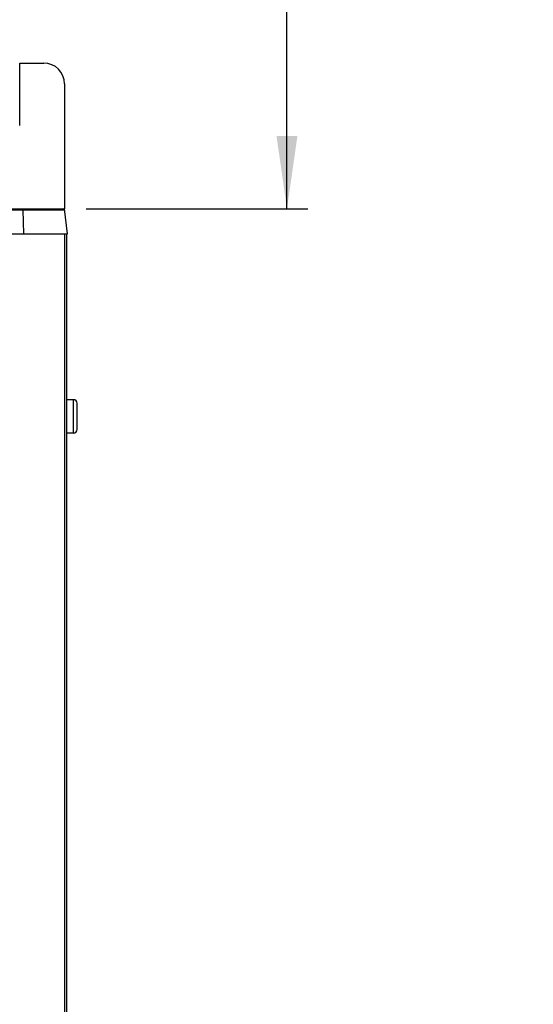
# Model space of a CAD drawing. Header units: millimetres. Extents: x 0 to 594, y 0 to 420.
# Tile 23 of 80: x 111 to 135, y 227 to 275. Entities that reach past the tile are written whole.
import ezdxf

# ---------------------------------------------------------------- set-up
doc = ezdxf.new("R2010")
doc.units = ezdxf.units.MM
doc.header["$LTSCALE"] = 32.67
doc.layers.get('0').update_dxf_attribs({"linetype": 'CONTINUOUS'})
doc.styles.get("Standard").update_dxf_attribs({"font": 'myriadpro-light.otf'})
doc.dimstyles.new('DIMSTYLE_1', dxfattribs={"dimtxt": 2.6, "dimasz": 3.5, "dimexe": 1, "dimexo": 0, "dimgap": 0.65, "dimtad": 1, "dimdsep": 46, "dimtxsty": 'STANDARD', "dimblk": '_FILLED', "dimblk1": '_FILLED', "dimblk2": '_FILLED', "dimcen": 0.09, "dimclrt": 5, "dimadec": 0, "dimazin": 0, "dimtp": 0.1, "dimtm": 0.1, "dimtfac": 1, "dimtofl": 0, "dimtmove": 0, "dimatfit": 3, "dimldrblk": '_FILLED', "dimfxl": 1, "dimtolj": 1, "dimarcsym": 0})

# ---------------------------------------------------------------- blocks, each defined once
blk = doc.blocks.new('_FILLED')
at = {"color": 0, "linetype": 'BYBLOCK'}
blk.add_solid([(0, 0), (-1, 0.143), (-1, -0.143)], dxfattribs=at)
blk = doc.blocks.new('*D0')
at = {"color": 2, "linetype": 'CONTINUOUS'}
for p, q in [((113.616, 305.626), (122.891, 305.626)), ((122.891, 305.626), (124.541, 305.626)), ((123.541, 305.626), (123.541, 285.585)), ((123.541, 265.543), (123.541, 285.585)), ((113.911, 265.543), (122.891, 265.543)), ((122.891, 265.543), (124.541, 265.543))]:
    blk.add_line(p, q, dxfattribs=at)
at = {"color": 2, "linetype": 'CONTINUOUS', "xscale": 3.5, "yscale": 3.5, "zscale": 3.5}
for p, rotation in [((123.541, 305.626), 90), ((123.541, 265.543), 270)]:
    blk.add_blockref('_FILLED', p, dxfattribs=dict(at, rotation=rotation))
at = {"color": 5, "linetype": 'CONTINUOUS', "insert": (120.291, 286.747), "char_height": 2.6, "width": 34.2419, "attachment_point": 2, "rotation": 90, "line_spacing_factor": 0.9}
blk.add_mtext(' MIN 200\\P [7.87]\\PCOOLING CLEARANCE', dxfattribs=at)

msp = doc.modelspace()

# ---------------------------------------------------------------- linework, layer by layer
at = {"color": 7, "linetype": 'CONTINUOUS'}
for p, q in [((110.723, 269.543), (110.723, 272.543)), ((110.723, 272.543), (111.873, 272.543)), ((112.873, 271.543), (112.873, 265.543)), ((83.673, 265.543), (112.873, 265.543)), ((85.328, 265.499), (112.878, 265.499)), ((110.882, 265.543), (110.883, 265.543)), ((110.883, 265.543), (110.885, 265.54)), ((110.885, 265.54), (110.886, 265.536)), ((110.886, 265.536), (110.887, 265.531)), ((110.887, 265.531), (110.889, 265.524)), ((110.889, 265.524), (110.889, 265.517)), ((110.889, 265.517), (110.89, 265.508)), ((110.89, 265.508), (110.89, 265.499)), ((110.915, 264.343), (110.89, 265.499)), ((112.876, 265.518), (112.872, 265.518)), ((113.02, 264.343), (112.873, 265.543)), ((66.725, 264.343), (113.02, 264.343)), ((112.873, 264.343), (112.873, 174.003)), ((112.973, 264.343), (112.973, 174.003)), ((113.303, 256.393), (112.973, 256.393)), ((113.303, 254.793), (113.303, 256.393)), ((113.473, 254.963), (113.473, 256.223)), ((113.303, 254.793), (112.973, 254.793))]:
    msp.add_line(p, q, dxfattribs=at)
for centre, radius, start, end in [((111.873, 271.543), 1, 0, 90), ((112.828, 265.493), 0.05, 7, 90), ((113.303, 256.223), 0.17, 0, 90), ((113.303, 254.963), 0.17, 270, 360)]:
    msp.add_arc(centre, radius, start, end, dxfattribs=at)

# ---------------------------------------------------------------- dimensions: what is measured, and where the dimension line sits
at = {"color": 2, "linetype": 'CONTINUOUS'}
dim = msp.add_linear_dim(base=(123.541, 305.626), p1=(113.911, 265.543), p2=(113.616, 305.626), angle=90, text=' MIN 200\\P [7.87]\\PCOOLING CLEARANCE', dimstyle='DIMSTYLE_1', dxfattribs=at)
dim.commit()
dim.dimension.update_dxf_attribs({"geometry": '*D0', "text_midpoint": (123.541, 286.747), "dimtype": 160})

doc.saveas('drawing.dxf')
